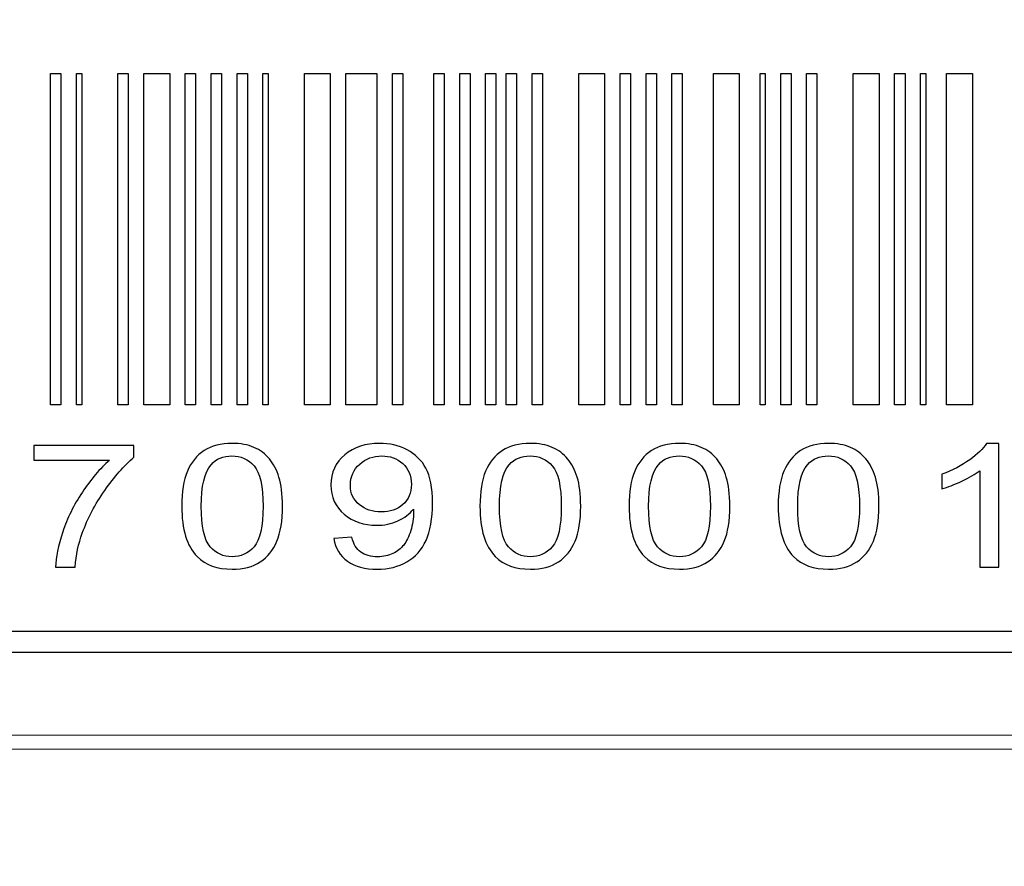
# Model space of a CAD drawing. Header units: millimetres. Extents: x -1114 to 1396, y -630 to 631.
# Tile 65 of 256: x -923.22 to -916.3, y -73.33 to -67.38. Entities that reach past the tile are written whole.
import ezdxf

# ---------------------------------------------------------------- set-up
doc = ezdxf.new("R2010")
doc.units = ezdxf.units.MM
doc.header["$MEASUREMENT"] = 0

msp = doc.modelspace()

# ---------------------------------------------------------------- linework, layer by layer
at = {"lineweight": 18}
msp.add_open_spline([(1038.9843, -629.7647), (1038.9843, -629.7647), (-1111.4882, -629.7647), (-1111.4882, -629.7647), (-1111.4882, -629.7647), (-1111.4882, -629.7647), (-1111.4882, 630.7883), (-1111.4882, 630.7883), (-1111.4882, 630.7883), (-1111.4882, 630.7883), (1038.9843, 630.7883), (1038.9843, 630.7883)], degree=3, knots=[0, 0, 0, 0, 0.333333, 0.333333, 0.333333, 0.333333, 0.666667, 0.666667, 0.666667, 0.666667, 1, 1, 1, 1], dxfattribs=at)
for points, knots in [([(-923.0036, -70.0848), (-923.0036, -70.0848), (-922.9309, -70.0848), (-922.9309, -70.0848), (-922.9309, -70.0848), (-922.9309, -70.0848), (-922.9309, -67.7536), (-922.9309, -67.7536), (-922.9309, -67.7536), (-922.9309, -67.7536), (-923.0036, -67.7536), (-923.0036, -67.7536), (-923.0036, -67.7536), (-923.0036, -67.7536), (-923.0036, -70.0848), (-923.0036, -70.0848)], [0, 0, 0, 0, 0.25, 0.25, 0.25, 0.25, 0.5, 0.5, 0.5, 0.5, 0.75, 0.75, 0.75, 0.75, 1, 1, 1, 1]), ([(-922.8215, -70.0848), (-922.8215, -70.0848), (-922.7849, -70.0848), (-922.7849, -70.0848), (-922.7849, -70.0848), (-922.7849, -70.0848), (-922.7849, -67.7536), (-922.7849, -67.7536), (-922.7849, -67.7536), (-922.7849, -67.7536), (-922.8215, -67.7536), (-922.8215, -67.7536), (-922.8215, -67.7536), (-922.8215, -67.7536), (-922.8215, -70.0848), (-922.8215, -70.0848)], [0, 0, 0, 0, 0.25, 0.25, 0.25, 0.25, 0.5, 0.5, 0.5, 0.5, 0.75, 0.75, 0.75, 0.75, 1, 1, 1, 1]), ([(-922.5303, -70.0848), (-922.5303, -70.0848), (-922.4576, -70.0848), (-922.4576, -70.0848), (-922.4576, -70.0848), (-922.4576, -70.0848), (-922.4576, -67.7536), (-922.4576, -67.7536), (-922.4576, -67.7536), (-922.4576, -67.7536), (-922.5303, -67.7536), (-922.5303, -67.7536), (-922.5303, -67.7536), (-922.5303, -67.7536), (-922.5303, -70.0848), (-922.5303, -70.0848)], [0, 0, 0, 0, 0.25, 0.25, 0.25, 0.25, 0.5, 0.5, 0.5, 0.5, 0.75, 0.75, 0.75, 0.75, 1, 1, 1, 1]), ([(-922.3482, -70.0848), (-922.3482, -70.0848), (-922.1663, -70.0848), (-922.1663, -70.0848), (-922.1663, -70.0848), (-922.1663, -70.0848), (-922.1663, -67.7536), (-922.1663, -67.7536), (-922.1663, -67.7536), (-922.1663, -67.7536), (-922.3482, -67.7536), (-922.3482, -67.7536), (-922.3482, -67.7536), (-922.3482, -67.7536), (-922.3482, -70.0848), (-922.3482, -70.0848)], [0, 0, 0, 0, 0.25, 0.25, 0.25, 0.25, 0.5, 0.5, 0.5, 0.5, 0.75, 0.75, 0.75, 0.75, 1, 1, 1, 1]), ([(-922.057, -70.0848), (-922.057, -70.0848), (-921.9839, -70.0848), (-921.9839, -70.0848), (-921.9839, -70.0848), (-921.9839, -70.0848), (-921.9839, -67.7536), (-921.9839, -67.7536), (-921.9839, -67.7536), (-921.9839, -67.7536), (-922.057, -67.7536), (-922.057, -67.7536), (-922.057, -67.7536), (-922.057, -67.7536), (-922.057, -70.0848), (-922.057, -70.0848)], [0, 0, 0, 0, 0.25, 0.25, 0.25, 0.25, 0.5, 0.5, 0.5, 0.5, 0.75, 0.75, 0.75, 0.75, 1, 1, 1, 1]), ([(-921.8749, -70.0848), (-921.8749, -70.0848), (-921.8019, -70.0848), (-921.8019, -70.0848), (-921.8019, -70.0848), (-921.8019, -70.0848), (-921.8019, -67.7536), (-921.8019, -67.7536), (-921.8019, -67.7536), (-921.8019, -67.7536), (-921.8749, -67.7536), (-921.8749, -67.7536), (-921.8749, -67.7536), (-921.8749, -67.7536), (-921.8749, -70.0848), (-921.8749, -70.0848)], [0, 0, 0, 0, 0.25, 0.25, 0.25, 0.25, 0.5, 0.5, 0.5, 0.5, 0.75, 0.75, 0.75, 0.75, 1, 1, 1, 1]), ([(-921.6926, -70.0848), (-921.6926, -70.0848), (-921.6199, -70.0848), (-921.6199, -70.0848), (-921.6199, -70.0848), (-921.6199, -70.0848), (-921.6199, -67.7536), (-921.6199, -67.7536), (-921.6199, -67.7536), (-921.6199, -67.7536), (-921.6926, -67.7536), (-921.6926, -67.7536), (-921.6926, -67.7536), (-921.6926, -67.7536), (-921.6926, -70.0848), (-921.6926, -70.0848)], [0, 0, 0, 0, 0.25, 0.25, 0.25, 0.25, 0.5, 0.5, 0.5, 0.5, 0.75, 0.75, 0.75, 0.75, 1, 1, 1, 1]), ([(-921.5102, -70.0848), (-921.5102, -70.0848), (-921.474, -70.0848), (-921.474, -70.0848), (-921.474, -70.0848), (-921.474, -70.0848), (-921.474, -67.7536), (-921.474, -67.7536), (-921.474, -67.7536), (-921.474, -67.7536), (-921.5102, -67.7536), (-921.5102, -67.7536), (-921.5102, -67.7536), (-921.5102, -67.7536), (-921.5102, -70.0848), (-921.5102, -70.0848)], [0, 0, 0, 0, 0.25, 0.25, 0.25, 0.25, 0.5, 0.5, 0.5, 0.5, 0.75, 0.75, 0.75, 0.75, 1, 1, 1, 1]), ([(-921.2189, -70.0848), (-921.2189, -70.0848), (-921.0369, -70.0848), (-921.0369, -70.0848), (-921.0369, -70.0848), (-921.0369, -70.0848), (-921.0369, -67.7536), (-921.0369, -67.7536), (-921.0369, -67.7536), (-921.0369, -67.7536), (-921.2189, -67.7536), (-921.2189, -67.7536), (-921.2189, -67.7536), (-921.2189, -67.7536), (-921.2189, -70.0848), (-921.2189, -70.0848)], [0, 0, 0, 0, 0.25, 0.25, 0.25, 0.25, 0.5, 0.5, 0.5, 0.5, 0.75, 0.75, 0.75, 0.75, 1, 1, 1, 1]), ([(-920.9276, -70.0848), (-920.9276, -70.0848), (-920.7089, -70.0848), (-920.7089, -70.0848), (-920.7089, -70.0848), (-920.7089, -70.0848), (-920.7089, -67.7536), (-920.7089, -67.7536), (-920.7089, -67.7536), (-920.7089, -67.7536), (-920.9276, -67.7536), (-920.9276, -67.7536), (-920.9276, -67.7536), (-920.9276, -67.7536), (-920.9276, -70.0848), (-920.9276, -70.0848)], [0, 0, 0, 0, 0.25, 0.25, 0.25, 0.25, 0.5, 0.5, 0.5, 0.5, 0.75, 0.75, 0.75, 0.75, 1, 1, 1, 1]), ([(-920.5999, -70.0848), (-920.5999, -70.0848), (-920.5272, -70.0848), (-920.5272, -70.0848), (-920.5272, -70.0848), (-920.5272, -70.0848), (-920.5272, -67.7536), (-920.5272, -67.7536), (-920.5272, -67.7536), (-920.5272, -67.7536), (-920.5999, -67.7536), (-920.5999, -67.7536), (-920.5999, -67.7536), (-920.5999, -67.7536), (-920.5999, -70.0848), (-920.5999, -70.0848)], [0, 0, 0, 0, 0.25, 0.25, 0.25, 0.25, 0.5, 0.5, 0.5, 0.5, 0.75, 0.75, 0.75, 0.75, 1, 1, 1, 1]), ([(-920.3083, -70.0848), (-920.3083, -70.0848), (-920.2356, -70.0848), (-920.2356, -70.0848), (-920.2356, -70.0848), (-920.2356, -70.0848), (-920.2356, -67.7536), (-920.2356, -67.7536), (-920.2356, -67.7536), (-920.2356, -67.7536), (-920.3083, -67.7536), (-920.3083, -67.7536), (-920.3083, -67.7536), (-920.3083, -67.7536), (-920.3083, -70.0848), (-920.3083, -70.0848)], [0, 0, 0, 0, 0.25, 0.25, 0.25, 0.25, 0.5, 0.5, 0.5, 0.5, 0.75, 0.75, 0.75, 0.75, 1, 1, 1, 1]), ([(-920.1263, -70.0848), (-920.1263, -70.0848), (-920.0536, -70.0848), (-920.0536, -70.0848), (-920.0536, -70.0848), (-920.0536, -70.0848), (-920.0536, -67.7536), (-920.0536, -67.7536), (-920.0536, -67.7536), (-920.0536, -67.7536), (-920.1263, -67.7536), (-920.1263, -67.7536), (-920.1263, -67.7536), (-920.1263, -67.7536), (-920.1263, -70.0848), (-920.1263, -70.0848)], [0, 0, 0, 0, 0.25, 0.25, 0.25, 0.25, 0.5, 0.5, 0.5, 0.5, 0.75, 0.75, 0.75, 0.75, 1, 1, 1, 1]), ([(-919.9442, -70.0848), (-919.9442, -70.0848), (-919.8716, -70.0848), (-919.8716, -70.0848), (-919.8716, -70.0848), (-919.8716, -70.0848), (-919.8716, -67.7536), (-919.8716, -67.7536), (-919.8716, -67.7536), (-919.8716, -67.7536), (-919.9442, -67.7536), (-919.9442, -67.7536), (-919.9442, -67.7536), (-919.9442, -67.7536), (-919.9442, -70.0848), (-919.9442, -70.0848)], [0, 0, 0, 0, 0.25, 0.25, 0.25, 0.25, 0.5, 0.5, 0.5, 0.5, 0.75, 0.75, 0.75, 0.75, 1, 1, 1, 1]), ([(-919.7986, -70.0848), (-919.7986, -70.0848), (-919.7259, -70.0848), (-919.7259, -70.0848), (-919.7259, -70.0848), (-919.7259, -70.0848), (-919.7259, -67.7536), (-919.7259, -67.7536), (-919.7259, -67.7536), (-919.7259, -67.7536), (-919.7986, -67.7536), (-919.7986, -67.7536), (-919.7986, -67.7536), (-919.7986, -67.7536), (-919.7986, -70.0848), (-919.7986, -70.0848)], [0, 0, 0, 0, 0.25, 0.25, 0.25, 0.25, 0.5, 0.5, 0.5, 0.5, 0.75, 0.75, 0.75, 0.75, 1, 1, 1, 1]), ([(-919.6162, -70.0848), (-919.6162, -70.0848), (-919.5436, -70.0848), (-919.5436, -70.0848), (-919.5436, -70.0848), (-919.5436, -70.0848), (-919.5436, -67.7536), (-919.5436, -67.7536), (-919.5436, -67.7536), (-919.5436, -67.7536), (-919.6162, -67.7536), (-919.6162, -67.7536), (-919.6162, -67.7536), (-919.6162, -67.7536), (-919.6162, -70.0848), (-919.6162, -70.0848)], [0, 0, 0, 0, 0.25, 0.25, 0.25, 0.25, 0.5, 0.5, 0.5, 0.5, 0.75, 0.75, 0.75, 0.75, 1, 1, 1, 1]), ([(-919.2886, -70.0848), (-919.2886, -70.0848), (-919.1066, -70.0848), (-919.1066, -70.0848), (-919.1066, -70.0848), (-919.1066, -70.0848), (-919.1066, -67.7536), (-919.1066, -67.7536), (-919.1066, -67.7536), (-919.1066, -67.7536), (-919.2886, -67.7536), (-919.2886, -67.7536), (-919.2886, -67.7536), (-919.2886, -67.7536), (-919.2886, -70.0848), (-919.2886, -70.0848)], [0, 0, 0, 0, 0.25, 0.25, 0.25, 0.25, 0.5, 0.5, 0.5, 0.5, 0.75, 0.75, 0.75, 0.75, 1, 1, 1, 1]), ([(-918.9972, -70.0848), (-918.9972, -70.0848), (-918.9246, -70.0848), (-918.9246, -70.0848), (-918.9246, -70.0848), (-918.9246, -70.0848), (-918.9246, -67.7536), (-918.9246, -67.7536), (-918.9246, -67.7536), (-918.9246, -67.7536), (-918.9972, -67.7536), (-918.9972, -67.7536), (-918.9972, -67.7536), (-918.9972, -67.7536), (-918.9972, -70.0848), (-918.9972, -70.0848)], [0, 0, 0, 0, 0.25, 0.25, 0.25, 0.25, 0.5, 0.5, 0.5, 0.5, 0.75, 0.75, 0.75, 0.75, 1, 1, 1, 1]), ([(-918.8149, -70.0848), (-918.8149, -70.0848), (-918.7423, -70.0848), (-918.7423, -70.0848), (-918.7423, -70.0848), (-918.7423, -70.0848), (-918.7423, -67.7536), (-918.7423, -67.7536), (-918.7423, -67.7536), (-918.7423, -67.7536), (-918.8149, -67.7536), (-918.8149, -67.7536), (-918.8149, -67.7536), (-918.8149, -67.7536), (-918.8149, -70.0848), (-918.8149, -70.0848)], [0, 0, 0, 0, 0.25, 0.25, 0.25, 0.25, 0.5, 0.5, 0.5, 0.5, 0.75, 0.75, 0.75, 0.75, 1, 1, 1, 1]), ([(-918.633, -70.0848), (-918.633, -70.0848), (-918.5603, -70.0848), (-918.5603, -70.0848), (-918.5603, -70.0848), (-918.5603, -70.0848), (-918.5603, -67.7536), (-918.5603, -67.7536), (-918.5603, -67.7536), (-918.5603, -67.7536), (-918.633, -67.7536), (-918.633, -67.7536), (-918.633, -67.7536), (-918.633, -67.7536), (-918.633, -70.0848), (-918.633, -70.0848)], [0, 0, 0, 0, 0.25, 0.25, 0.25, 0.25, 0.5, 0.5, 0.5, 0.5, 0.75, 0.75, 0.75, 0.75, 1, 1, 1, 1]), ([(-918.3416, -70.0848), (-918.3416, -70.0848), (-918.1596, -70.0848), (-918.1596, -70.0848), (-918.1596, -70.0848), (-918.1596, -70.0848), (-918.1596, -67.7536), (-918.1596, -67.7536), (-918.1596, -67.7536), (-918.1596, -67.7536), (-918.3416, -67.7536), (-918.3416, -67.7536), (-918.3416, -67.7536), (-918.3416, -67.7536), (-918.3416, -70.0848), (-918.3416, -70.0848)], [0, 0, 0, 0, 0.25, 0.25, 0.25, 0.25, 0.5, 0.5, 0.5, 0.5, 0.75, 0.75, 0.75, 0.75, 1, 1, 1, 1]), ([(-918.0136, -70.0848), (-918.0136, -70.0848), (-917.9769, -70.0848), (-917.9769, -70.0848), (-917.9769, -70.0848), (-917.9769, -70.0848), (-917.9769, -67.7536), (-917.9769, -67.7536), (-917.9769, -67.7536), (-917.9769, -67.7536), (-918.0136, -67.7536), (-918.0136, -67.7536), (-918.0136, -67.7536), (-918.0136, -67.7536), (-918.0136, -70.0848), (-918.0136, -70.0848)], [0, 0, 0, 0, 0.25, 0.25, 0.25, 0.25, 0.5, 0.5, 0.5, 0.5, 0.75, 0.75, 0.75, 0.75, 1, 1, 1, 1]), ([(-917.8683, -70.0848), (-917.8683, -70.0848), (-917.7956, -70.0848), (-917.7956, -70.0848), (-917.7956, -70.0848), (-917.7956, -70.0848), (-917.7956, -67.7536), (-917.7956, -67.7536), (-917.7956, -67.7536), (-917.7956, -67.7536), (-917.8683, -67.7536), (-917.8683, -67.7536), (-917.8683, -67.7536), (-917.8683, -67.7536), (-917.8683, -70.0848), (-917.8683, -70.0848)], [0, 0, 0, 0, 0.25, 0.25, 0.25, 0.25, 0.5, 0.5, 0.5, 0.5, 0.75, 0.75, 0.75, 0.75, 1, 1, 1, 1]), ([(-917.686, -70.0848), (-917.686, -70.0848), (-917.6136, -70.0848), (-917.6136, -70.0848), (-917.6136, -70.0848), (-917.6136, -70.0848), (-917.6136, -67.7536), (-917.6136, -67.7536), (-917.6136, -67.7536), (-917.6136, -67.7536), (-917.686, -67.7536), (-917.686, -67.7536), (-917.686, -67.7536), (-917.686, -67.7536), (-917.686, -70.0848), (-917.686, -70.0848)], [0, 0, 0, 0, 0.25, 0.25, 0.25, 0.25, 0.5, 0.5, 0.5, 0.5, 0.75, 0.75, 0.75, 0.75, 1, 1, 1, 1]), ([(-917.3583, -70.0848), (-917.3583, -70.0848), (-917.1763, -70.0848), (-917.1763, -70.0848), (-917.1763, -70.0848), (-917.1763, -70.0848), (-917.1763, -67.7536), (-917.1763, -67.7536), (-917.1763, -67.7536), (-917.1763, -67.7536), (-917.3583, -67.7536), (-917.3583, -67.7536), (-917.3583, -67.7536), (-917.3583, -67.7536), (-917.3583, -70.0848), (-917.3583, -70.0848)], [0, 0, 0, 0, 0.25, 0.25, 0.25, 0.25, 0.5, 0.5, 0.5, 0.5, 0.75, 0.75, 0.75, 0.75, 1, 1, 1, 1]), ([(-917.067, -70.0848), (-917.067, -70.0848), (-916.9939, -70.0848), (-916.9939, -70.0848), (-916.9939, -70.0848), (-916.9939, -70.0848), (-916.9939, -67.7536), (-916.9939, -67.7536), (-916.9939, -67.7536), (-916.9939, -67.7536), (-917.067, -67.7536), (-917.067, -67.7536), (-917.067, -67.7536), (-917.067, -67.7536), (-917.067, -70.0848), (-917.067, -70.0848)], [0, 0, 0, 0, 0.25, 0.25, 0.25, 0.25, 0.5, 0.5, 0.5, 0.5, 0.75, 0.75, 0.75, 0.75, 1, 1, 1, 1]), ([(-916.885, -70.0848), (-916.885, -70.0848), (-916.8483, -70.0848), (-916.8483, -70.0848), (-916.8483, -70.0848), (-916.8483, -70.0848), (-916.8483, -67.7536), (-916.8483, -67.7536), (-916.8483, -67.7536), (-916.8483, -67.7536), (-916.885, -67.7536), (-916.885, -67.7536), (-916.885, -67.7536), (-916.885, -67.7536), (-916.885, -70.0848), (-916.885, -70.0848)], [0, 0, 0, 0, 0.25, 0.25, 0.25, 0.25, 0.5, 0.5, 0.5, 0.5, 0.75, 0.75, 0.75, 0.75, 1, 1, 1, 1]), ([(-916.7023, -70.0848), (-916.7023, -70.0848), (-916.5203, -70.0848), (-916.5203, -70.0848), (-916.5203, -70.0848), (-916.5203, -70.0848), (-916.5203, -67.7536), (-916.5203, -67.7536), (-916.5203, -67.7536), (-916.5203, -67.7536), (-916.7023, -67.7536), (-916.7023, -67.7536), (-916.7023, -67.7536), (-916.7023, -67.7536), (-916.7023, -70.0848), (-916.7023, -70.0848)], [0, 0, 0, 0, 0.25, 0.25, 0.25, 0.25, 0.5, 0.5, 0.5, 0.5, 0.75, 0.75, 0.75, 0.75, 1, 1, 1, 1]), ([(-922.0814, -70.7991), (-922.0814, -70.6967), (-922.068, -70.6142), (-922.0418, -70.5517), (-922.0418, -70.5517), (-922.0153, -70.4891), (-921.976, -70.4411), (-921.924, -70.407), (-921.924, -70.407), (-921.8719, -70.3732), (-921.8061, -70.3563), (-921.7272, -70.3563), (-921.7272, -70.3563), (-921.6689, -70.3563), (-921.6176, -70.3657), (-921.5737, -70.3844), (-921.5737, -70.3844), (-921.5298, -70.4031), (-921.4935, -70.4302), (-921.4651, -70.4653), (-921.4651, -70.4653), (-921.4362, -70.5006), (-921.4137, -70.5435), (-921.3976, -70.5943), (-921.3976, -70.5943), (-921.3812, -70.645), (-921.373, -70.713), (-921.373, -70.7991), (-921.373, -70.7991), (-921.373, -70.9009), (-921.3861, -70.9831), (-921.4124, -71.0453), (-921.4124, -71.0453), (-921.4385, -71.1078), (-921.4775, -71.1563), (-921.5295, -71.1903), (-921.5295, -71.1903), (-921.5819, -71.2244), (-921.6477, -71.2414), (-921.7272, -71.2414), (-921.7272, -71.2414), (-921.8319, -71.2414), (-921.9142, -71.2116), (-921.974, -71.1517), (-921.974, -71.1517), (-922.0457, -71.0794), (-922.0814, -70.9622), (-922.0814, -70.7991)], [0, 0, 0, 0, 0.083333, 0.083333, 0.083333, 0.083333, 0.166667, 0.166667, 0.166667, 0.166667, 0.25, 0.25, 0.25, 0.25, 0.333333, 0.333333, 0.333333, 0.333333, 0.416667, 0.416667, 0.416667, 0.416667, 0.5, 0.5, 0.5, 0.5, 0.583333, 0.583333, 0.583333, 0.583333, 0.666667, 0.666667, 0.666667, 0.666667, 0.75, 0.75, 0.75, 0.75, 0.833333, 0.833333, 0.833333, 0.833333, 0.916667, 0.916667, 0.916667, 0.916667, 1, 1, 1, 1]), ([(-921.0122, -71.0263), (-921.0122, -71.0263), (-920.8843, -71.0168), (-920.8843, -71.0168), (-920.8843, -71.0168), (-920.8734, -71.0649), (-920.8525, -71.1), (-920.8218, -71.1212), (-920.8218, -71.1212), (-920.7913, -71.1431), (-920.752, -71.154), (-920.7042, -71.154), (-920.7042, -71.154), (-920.6633, -71.154), (-920.6273, -71.1464), (-920.5962, -71.1313), (-920.5962, -71.1313), (-920.5655, -71.1167), (-920.5402, -71.0963), (-920.5203, -71.0715), (-920.5203, -71.0715), (-920.5006, -71.0462), (-920.4839, -71.0125), (-920.4708, -70.97), (-920.4708, -70.97), (-920.4574, -70.9275), (-920.4505, -70.8842), (-920.4505, -70.8401), (-920.4505, -70.8401), (-920.4505, -70.8351), (-920.4509, -70.8279), (-920.4515, -70.8187), (-920.4515, -70.8187), (-920.4781, -70.8525), (-920.5143, -70.88), (-920.5608, -70.9012), (-920.5608, -70.9012), (-920.607, -70.9222), (-920.6571, -70.9327), (-920.7108, -70.9327), (-920.7108, -70.9327), (-920.8005, -70.9327), (-920.8767, -70.9068), (-920.9389, -70.8547), (-920.9389, -70.8547), (-921.0011, -70.8028), (-921.0322, -70.734), (-921.0322, -70.6489), (-921.0322, -70.6489), (-921.0322, -70.5611), (-920.9998, -70.4904), (-920.935, -70.4368), (-920.935, -70.4368), (-920.8698, -70.3831), (-920.7887, -70.3563), (-920.6908, -70.3563), (-920.6908, -70.3563), (-920.6201, -70.3563), (-920.5553, -70.3713), (-920.497, -70.4017), (-920.497, -70.4017), (-920.4384, -70.4322), (-920.3939, -70.4754), (-920.3637, -70.5317), (-920.3637, -70.5317), (-920.3333, -70.5879), (-920.318, -70.6691), (-920.318, -70.7756), (-920.318, -70.7756), (-920.318, -70.8862), (-920.333, -70.9746), (-920.3631, -71.04), (-920.3631, -71.04), (-920.3933, -71.1058), (-920.4381, -71.1556), (-920.4976, -71.19), (-920.4976, -71.19), (-920.5572, -71.2243), (-920.627, -71.2414), (-920.7072, -71.2414), (-920.7072, -71.2414), (-920.792, -71.2414), (-920.8617, -71.2227), (-920.9154, -71.185), (-920.9154, -71.185), (-920.969, -71.1474), (-921.0015, -71.0944), (-921.0122, -71.0263)], [0, 0, 0, 0, 0.045455, 0.045455, 0.045455, 0.045455, 0.090909, 0.090909, 0.090909, 0.090909, 0.136364, 0.136364, 0.136364, 0.136364, 0.181818, 0.181818, 0.181818, 0.181818, 0.227273, 0.227273, 0.227273, 0.227273, 0.272727, 0.272727, 0.272727, 0.272727, 0.318182, 0.318182, 0.318182, 0.318182, 0.363636, 0.363636, 0.363636, 0.363636, 0.409091, 0.409091, 0.409091, 0.409091, 0.454545, 0.454545, 0.454545, 0.454545, 0.5, 0.5, 0.5, 0.5, 0.545455, 0.545455, 0.545455, 0.545455, 0.590909, 0.590909, 0.590909, 0.590909, 0.636364, 0.636364, 0.636364, 0.636364, 0.681818, 0.681818, 0.681818, 0.681818, 0.727273, 0.727273, 0.727273, 0.727273, 0.772727, 0.772727, 0.772727, 0.772727, 0.818182, 0.818182, 0.818182, 0.818182, 0.863636, 0.863636, 0.863636, 0.863636, 0.909091, 0.909091, 0.909091, 0.909091, 0.954545, 0.954545, 0.954545, 0.954545, 1, 1, 1, 1]), ([(-919.9836, -70.7991), (-919.9836, -70.6967), (-919.9701, -70.6142), (-919.944, -70.5517), (-919.944, -70.5517), (-919.9174, -70.4891), (-919.8782, -70.4411), (-919.8261, -70.407), (-919.8261, -70.407), (-919.7741, -70.3732), (-919.7083, -70.3563), (-919.6294, -70.3563), (-919.6294, -70.3563), (-919.5711, -70.3563), (-919.5197, -70.3657), (-919.4758, -70.3844), (-919.4758, -70.3844), (-919.4321, -70.4031), (-919.3957, -70.4302), (-919.3672, -70.4653), (-919.3672, -70.4653), (-919.3384, -70.5006), (-919.3158, -70.5435), (-919.2997, -70.5943), (-919.2997, -70.5943), (-919.2834, -70.645), (-919.2752, -70.713), (-919.2752, -70.7991), (-919.2752, -70.7991), (-919.2752, -70.9009), (-919.2883, -70.9831), (-919.3145, -71.0453), (-919.3145, -71.0453), (-919.3407, -71.1078), (-919.3796, -71.1563), (-919.4317, -71.1903), (-919.4317, -71.1903), (-919.4841, -71.2244), (-919.5499, -71.2414), (-919.6294, -71.2414), (-919.6294, -71.2414), (-919.7342, -71.2414), (-919.8163, -71.2116), (-919.8762, -71.1517), (-919.8762, -71.1517), (-919.9479, -71.0794), (-919.9836, -70.9622), (-919.9836, -70.7991)], [0, 0, 0, 0, 0.083333, 0.083333, 0.083333, 0.083333, 0.166667, 0.166667, 0.166667, 0.166667, 0.25, 0.25, 0.25, 0.25, 0.333333, 0.333333, 0.333333, 0.333333, 0.416667, 0.416667, 0.416667, 0.416667, 0.5, 0.5, 0.5, 0.5, 0.583333, 0.583333, 0.583333, 0.583333, 0.666667, 0.666667, 0.666667, 0.666667, 0.75, 0.75, 0.75, 0.75, 0.833333, 0.833333, 0.833333, 0.833333, 0.916667, 0.916667, 0.916667, 0.916667, 1, 1, 1, 1]), ([(-918.9346, -70.7991), (-918.9346, -70.6967), (-918.9212, -70.6142), (-918.895, -70.5517), (-918.895, -70.5517), (-918.8685, -70.4891), (-918.8292, -70.4411), (-918.7771, -70.407), (-918.7771, -70.407), (-918.7251, -70.3732), (-918.6593, -70.3563), (-918.5804, -70.3563), (-918.5804, -70.3563), (-918.5222, -70.3563), (-918.4708, -70.3657), (-918.4269, -70.3844), (-918.4269, -70.3844), (-918.3831, -70.4031), (-918.3467, -70.4302), (-918.3182, -70.4653), (-918.3182, -70.4653), (-918.2894, -70.5006), (-918.2668, -70.5435), (-918.2508, -70.5943), (-918.2508, -70.5943), (-918.2344, -70.645), (-918.2263, -70.713), (-918.2263, -70.7991), (-918.2263, -70.7991), (-918.2263, -70.9009), (-918.2393, -70.9831), (-918.2655, -71.0453), (-918.2655, -71.0453), (-918.2917, -71.1078), (-918.3306, -71.1563), (-918.3827, -71.1903), (-918.3827, -71.1903), (-918.435, -71.2244), (-918.5009, -71.2414), (-918.5804, -71.2414), (-918.5804, -71.2414), (-918.6852, -71.2414), (-918.7673, -71.2116), (-918.8273, -71.1517), (-918.8273, -71.1517), (-918.8989, -71.0794), (-918.9346, -70.9622), (-918.9346, -70.7991)], [0, 0, 0, 0, 0.083333, 0.083333, 0.083333, 0.083333, 0.166667, 0.166667, 0.166667, 0.166667, 0.25, 0.25, 0.25, 0.25, 0.333333, 0.333333, 0.333333, 0.333333, 0.416667, 0.416667, 0.416667, 0.416667, 0.5, 0.5, 0.5, 0.5, 0.583333, 0.583333, 0.583333, 0.583333, 0.666667, 0.666667, 0.666667, 0.666667, 0.75, 0.75, 0.75, 0.75, 0.833333, 0.833333, 0.833333, 0.833333, 0.916667, 0.916667, 0.916667, 0.916667, 1, 1, 1, 1]), ([(-917.8857, -70.7991), (-917.8857, -70.6967), (-917.8724, -70.6142), (-917.8462, -70.5517), (-917.8462, -70.5517), (-917.8197, -70.4891), (-917.7804, -70.4411), (-917.7284, -70.407), (-917.7284, -70.407), (-917.6763, -70.3732), (-917.6105, -70.3563), (-917.5315, -70.3563), (-917.5315, -70.3563), (-917.4733, -70.3563), (-917.422, -70.3657), (-917.3781, -70.3844), (-917.3781, -70.3844), (-917.3342, -70.4031), (-917.2979, -70.4302), (-917.2694, -70.4653), (-917.2694, -70.4653), (-917.2406, -70.5006), (-917.218, -70.5435), (-917.202, -70.5943), (-917.202, -70.5943), (-917.1856, -70.645), (-917.1774, -70.713), (-917.1774, -70.7991), (-917.1774, -70.7991), (-917.1774, -70.9009), (-917.1905, -70.9831), (-917.2167, -71.0453), (-917.2167, -71.0453), (-917.2429, -71.1078), (-917.2819, -71.1563), (-917.3339, -71.1903), (-917.3339, -71.1903), (-917.3862, -71.2244), (-917.452, -71.2414), (-917.5315, -71.2414), (-917.5315, -71.2414), (-917.6363, -71.2414), (-917.7185, -71.2116), (-917.7784, -71.1517), (-917.7784, -71.1517), (-917.8501, -71.0794), (-917.8857, -70.9622), (-917.8857, -70.7991)], [0, 0, 0, 0, 0.083333, 0.083333, 0.083333, 0.083333, 0.166667, 0.166667, 0.166667, 0.166667, 0.25, 0.25, 0.25, 0.25, 0.333333, 0.333333, 0.333333, 0.333333, 0.416667, 0.416667, 0.416667, 0.416667, 0.5, 0.5, 0.5, 0.5, 0.583333, 0.583333, 0.583333, 0.583333, 0.666667, 0.666667, 0.666667, 0.666667, 0.75, 0.75, 0.75, 0.75, 0.833333, 0.833333, 0.833333, 0.833333, 0.916667, 0.916667, 0.916667, 0.916667, 1, 1, 1, 1]), ([(-916.3344, -71.2267), (-916.3344, -71.2267), (-916.4676, -71.2267), (-916.4676, -71.2267), (-916.4676, -71.2267), (-916.4676, -71.2267), (-916.4676, -70.5485), (-916.4676, -70.5485), (-916.4676, -70.5485), (-916.4997, -70.5727), (-916.542, -70.5972), (-916.594, -70.6218), (-916.594, -70.6218), (-916.6463, -70.6463), (-916.6928, -70.6647), (-916.7344, -70.6767), (-916.7344, -70.6767), (-916.7344, -70.6767), (-916.7344, -70.574), (-916.7344, -70.574), (-916.7344, -70.574), (-916.6598, -70.5458), (-916.5947, -70.5118), (-916.539, -70.4722), (-916.539, -70.4722), (-916.483, -70.4322), (-916.4434, -70.3936), (-916.4202, -70.3563), (-916.4202, -70.3563), (-916.4202, -70.3563), (-916.3344, -70.3563), (-916.3344, -70.3563), (-916.3344, -70.3563), (-916.3344, -70.3563), (-916.3344, -71.2267), (-916.3344, -71.2267)], [0, 0, 0, 0, 0.111111, 0.111111, 0.111111, 0.111111, 0.222222, 0.222222, 0.222222, 0.222222, 0.333333, 0.333333, 0.333333, 0.333333, 0.444444, 0.444444, 0.444444, 0.444444, 0.555556, 0.555556, 0.555556, 0.555556, 0.666667, 0.666667, 0.666667, 0.666667, 0.777778, 0.777778, 0.777778, 0.777778, 0.888889, 0.888889, 0.888889, 0.888889, 1, 1, 1, 1]), ([(-923.1212, -70.4734), (-923.1212, -70.4734), (-923.1212, -70.3713), (-923.1212, -70.3713), (-923.1212, -70.3713), (-923.1212, -70.3713), (-922.4181, -70.3713), (-922.4181, -70.3713), (-922.4181, -70.3713), (-922.4181, -70.3713), (-922.4181, -70.4538), (-922.4181, -70.4538), (-922.4181, -70.4538), (-922.4872, -70.5127), (-922.5556, -70.5906), (-922.6237, -70.6882), (-922.6237, -70.6882), (-922.6918, -70.7854), (-922.7442, -70.8855), (-922.7812, -70.9883), (-922.7812, -70.9883), (-922.8076, -71.061), (-922.825, -71.1405), (-922.8322, -71.2266), (-922.8322, -71.2266), (-922.8322, -71.2266), (-922.9694, -71.2266), (-922.9694, -71.2266), (-922.9694, -71.2266), (-922.9681, -71.1585), (-922.9511, -71.076), (-922.919, -70.9795), (-922.919, -70.9795), (-922.8869, -70.8829), (-922.8407, -70.7899), (-922.7808, -70.6999), (-922.7808, -70.6999), (-922.7206, -70.6102), (-922.6571, -70.5346), (-922.5893, -70.4734), (-922.5893, -70.4734), (-922.5893, -70.4734), (-923.1212, -70.4734), (-923.1212, -70.4734)], [0, 0, 0, 0, 0.090909, 0.090909, 0.090909, 0.090909, 0.181818, 0.181818, 0.181818, 0.181818, 0.272727, 0.272727, 0.272727, 0.272727, 0.363636, 0.363636, 0.363636, 0.363636, 0.454545, 0.454545, 0.454545, 0.454545, 0.545455, 0.545455, 0.545455, 0.545455, 0.636364, 0.636364, 0.636364, 0.636364, 0.727273, 0.727273, 0.727273, 0.727273, 0.818182, 0.818182, 0.818182, 0.818182, 0.909091, 0.909091, 0.909091, 0.909091, 1, 1, 1, 1]), ([(-921.9442, -70.7991), (-921.9442, -70.9416), (-921.9236, -71.0361), (-921.8817, -71.0833), (-921.8817, -71.0833), (-921.8398, -71.1304), (-921.7884, -71.154), (-921.7272, -71.154), (-921.7272, -71.154), (-921.666, -71.154), (-921.6143, -71.1304), (-921.5727, -71.083), (-921.5727, -71.083), (-921.5308, -71.0358), (-921.5099, -70.9412), (-921.5099, -70.7991), (-921.5099, -70.7991), (-921.5099, -70.6564), (-921.5308, -70.5615), (-921.5727, -70.5146), (-921.5727, -70.5146), (-921.6143, -70.4679), (-921.6663, -70.4443), (-921.7285, -70.4443), (-921.7285, -70.4443), (-921.7897, -70.4443), (-921.8388, -70.4649), (-921.8755, -70.5065), (-921.8755, -70.5065), (-921.9213, -70.5592), (-921.9442, -70.6568), (-921.9442, -70.7991)], [0, 0, 0, 0, 0.125, 0.125, 0.125, 0.125, 0.25, 0.25, 0.25, 0.25, 0.375, 0.375, 0.375, 0.375, 0.5, 0.5, 0.5, 0.5, 0.625, 0.625, 0.625, 0.625, 0.75, 0.75, 0.75, 0.75, 0.875, 0.875, 0.875, 0.875, 1, 1, 1, 1]), ([(-920.4663, -70.6436), (-920.4663, -70.5824), (-920.4865, -70.5339), (-920.5274, -70.4983), (-920.5274, -70.4983), (-920.5681, -70.4623), (-920.6172, -70.4443), (-920.6744, -70.4443), (-920.6744, -70.4443), (-920.7337, -70.4443), (-920.7854, -70.4636), (-920.8293, -70.5022), (-920.8293, -70.5022), (-920.8734, -70.5412), (-920.8954, -70.5909), (-920.8954, -70.6524), (-920.8954, -70.6524), (-920.8954, -70.7078), (-920.8745, -70.7526), (-920.8325, -70.787), (-920.8325, -70.787), (-920.7909, -70.8214), (-920.7393, -70.8388), (-920.678, -70.8388), (-920.678, -70.8388), (-920.6161, -70.8388), (-920.5657, -70.8214), (-920.5258, -70.787), (-920.5258, -70.787), (-920.4862, -70.7526), (-920.4663, -70.7049), (-920.4663, -70.6436)], [0, 0, 0, 0, 0.125, 0.125, 0.125, 0.125, 0.25, 0.25, 0.25, 0.25, 0.375, 0.375, 0.375, 0.375, 0.5, 0.5, 0.5, 0.5, 0.625, 0.625, 0.625, 0.625, 0.75, 0.75, 0.75, 0.75, 0.875, 0.875, 0.875, 0.875, 1, 1, 1, 1]), ([(-919.8464, -70.7991), (-919.8464, -70.9416), (-919.8258, -71.0361), (-919.7839, -71.0833), (-919.7839, -71.0833), (-919.742, -71.1304), (-919.6907, -71.154), (-919.6294, -71.154), (-919.6294, -71.154), (-919.5682, -71.154), (-919.5165, -71.1304), (-919.4749, -71.083), (-919.4749, -71.083), (-919.433, -71.0358), (-919.412, -70.9412), (-919.412, -70.7991), (-919.412, -70.7991), (-919.412, -70.6564), (-919.433, -70.5615), (-919.4749, -70.5146), (-919.4749, -70.5146), (-919.5165, -70.4679), (-919.5685, -70.4443), (-919.6307, -70.4443), (-919.6307, -70.4443), (-919.692, -70.4443), (-919.741, -70.4649), (-919.7777, -70.5065), (-919.7777, -70.5065), (-919.8235, -70.5592), (-919.8464, -70.6568), (-919.8464, -70.7991)], [0, 0, 0, 0, 0.125, 0.125, 0.125, 0.125, 0.25, 0.25, 0.25, 0.25, 0.375, 0.375, 0.375, 0.375, 0.5, 0.5, 0.5, 0.5, 0.625, 0.625, 0.625, 0.625, 0.75, 0.75, 0.75, 0.75, 0.875, 0.875, 0.875, 0.875, 1, 1, 1, 1]), ([(-918.7975, -70.7991), (-918.7975, -70.9416), (-918.7768, -71.0361), (-918.7349, -71.0833), (-918.7349, -71.0833), (-918.693, -71.1304), (-918.6416, -71.154), (-918.5804, -71.154), (-918.5804, -71.154), (-918.5192, -71.154), (-918.4675, -71.1304), (-918.4259, -71.083), (-918.4259, -71.083), (-918.384, -71.0358), (-918.363, -70.9412), (-918.363, -70.7991), (-918.363, -70.7991), (-918.363, -70.6564), (-918.384, -70.5615), (-918.4259, -70.5146), (-918.4259, -70.5146), (-918.4675, -70.4679), (-918.5196, -70.4443), (-918.5817, -70.4443), (-918.5817, -70.4443), (-918.643, -70.4443), (-918.6921, -70.4649), (-918.7287, -70.5065), (-918.7287, -70.5065), (-918.7745, -70.5592), (-918.7975, -70.6568), (-918.7975, -70.7991)], [0, 0, 0, 0, 0.125, 0.125, 0.125, 0.125, 0.25, 0.25, 0.25, 0.25, 0.375, 0.375, 0.375, 0.375, 0.5, 0.5, 0.5, 0.5, 0.625, 0.625, 0.625, 0.625, 0.75, 0.75, 0.75, 0.75, 0.875, 0.875, 0.875, 0.875, 1, 1, 1, 1]), ([(-917.7486, -70.7991), (-917.7486, -70.9416), (-917.728, -71.0361), (-917.6861, -71.0833), (-917.6861, -71.0833), (-917.6442, -71.1304), (-917.5928, -71.154), (-917.5315, -71.154), (-917.5315, -71.154), (-917.4704, -71.154), (-917.4186, -71.1304), (-917.3771, -71.083), (-917.3771, -71.083), (-917.3352, -71.0358), (-917.3142, -70.9412), (-917.3142, -70.7991), (-917.3142, -70.7991), (-917.3142, -70.6564), (-917.3352, -70.5615), (-917.3771, -70.5146), (-917.3771, -70.5146), (-917.4186, -70.4679), (-917.4707, -70.4443), (-917.5329, -70.4443), (-917.5329, -70.4443), (-917.5941, -70.4443), (-917.6432, -70.4649), (-917.6798, -70.5065), (-917.6798, -70.5065), (-917.7257, -70.5592), (-917.7486, -70.6568), (-917.7486, -70.7991)], [0, 0, 0, 0, 0.125, 0.125, 0.125, 0.125, 0.25, 0.25, 0.25, 0.25, 0.375, 0.375, 0.375, 0.375, 0.5, 0.5, 0.5, 0.5, 0.625, 0.625, 0.625, 0.625, 0.75, 0.75, 0.75, 0.75, 0.875, 0.875, 0.875, 0.875, 1, 1, 1, 1]), ([(-948.5366, -71.7521), (-948.5366, -71.7521), (-948.4773, -71.6794), (-948.4773, -71.6794), (-948.4773, -71.6794), (-948.4773, -71.6794), (-908.4048, -71.6794), (-908.4048, -71.6794), (-908.4048, -71.6794), (-908.4048, -71.6794), (-908.4048, -71.8251), (-908.4048, -71.8251), (-908.4048, -71.8251), (-908.4048, -71.8251), (-948.4773, -71.8251), (-948.4773, -71.8251), (-948.4773, -71.8251), (-948.4773, -71.8251), (-948.5366, -71.7521), (-948.5366, -71.7521)], [0, 0, 0, 0, 0.2, 0.2, 0.2, 0.2, 0.4, 0.4, 0.4, 0.4, 0.6, 0.6, 0.6, 0.6, 0.8, 0.8, 0.8, 0.8, 1, 1, 1, 1])]:
    msp.add_open_spline(points, degree=3, knots=knots)
for points in [[(-969.2244, -72.4085), (-969.2244, -72.4085), (-869.7244, -72.4085), (-869.7244, -72.4085)], [(-950.2744, -72.5085), (-950.2744, -72.5085), (-893.1744, -72.5085), (-893.1744, -72.5085)]]:
    msp.add_open_spline(points, degree=3, dxfattribs=at)

doc.saveas('drawing.dxf')
